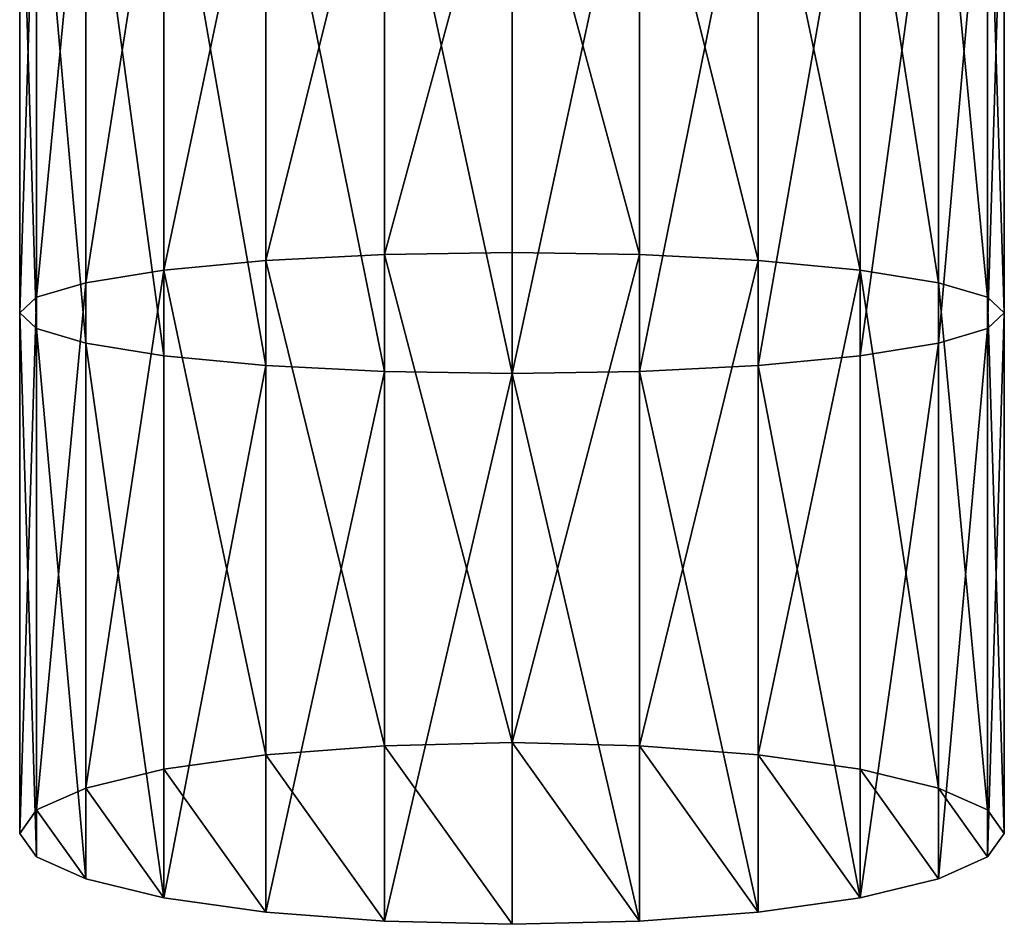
# Model space of a CAD drawing. Header units: inches. Extents: x 15 to 546804, y -66 to 267312.
# Tile 232 of 256: x 418374 to 418390, y 129440 to 129455. Entities that reach past the tile are written whole.
import ezdxf

# ---------------------------------------------------------------- set-up
doc = ezdxf.new("R2010")
doc.units = ezdxf.units.IN
doc.header["$MEASUREMENT"] = 0

msp = doc.modelspace()

# ---------------------------------------------------------------- linework, layer by layer
at = {"color": 7, "extrusion": (-1, 1.27576e-07, 4.74186e-12)}
for p, q in [((418374.243, 129458.966, 924.05), (418374.243, 129450.366, 924.599)), ((418374.515, 129458.971, 922.084), (418374.515, 129450.111, 922.649)), ((418374.515, 129458.962, 926.017), (418374.515, 129450.62, 926.549)), ((418375.315, 129458.975, 920.251), (418375.315, 129449.874, 920.832)), ((418375.315, 129458.958, 927.849), (418375.315, 129450.857, 928.366)), ((418376.586, 129458.979, 918.677), (418376.586, 129449.671, 919.271)), ((418376.586, 129458.954, 929.423), (418376.586, 129451.061, 929.927)), ((418378.243, 129458.981, 917.47), (418378.243, 129449.514, 918.074)), ((418378.243, 129458.951, 930.63), (418378.243, 129451.217, 931.124)), ((418380.172, 129458.983, 916.711), (418380.172, 129449.416, 917.321)), ((418380.172, 129458.949, 931.389), (418380.172, 129451.315, 931.877)), ((418382.243, 129458.984, 916.452), (418382.243, 129449.383, 917.065)), ((418382.243, 129451.349, 932.133), (418382.243, 129458.949, 931.648)), ((418384.313, 129458.983, 916.711), (418384.313, 129449.416, 917.321)), ((418384.313, 129458.949, 931.389), (418384.313, 129451.315, 931.877)), ((418386.243, 129458.981, 917.47), (418386.243, 129449.514, 918.074)), ((418386.243, 129458.951, 930.63), (418386.243, 129451.217, 931.124)), ((418387.9, 129458.979, 918.677), (418387.9, 129449.671, 919.271)), ((418387.9, 129458.954, 929.423), (418387.9, 129451.061, 929.927)), ((418389.171, 129458.975, 920.251), (418389.171, 129449.874, 920.832)), ((418389.171, 129458.958, 927.849), (418389.171, 129450.857, 928.366)), ((418389.97, 129458.971, 922.084), (418389.97, 129450.111, 922.649)), ((418389.97, 129458.962, 926.017), (418389.97, 129450.62, 926.549)), ((418390.243, 129458.966, 924.05), (418390.243, 129450.366, 924.599)), ((418378.243, 129451.217, 931.124), (418380.172, 129451.315, 931.877)), ((418380.172, 129451.315, 931.877), (418382.243, 129451.349, 932.133)), ((418380.172, 129451.315, 931.877), (418380.172, 129443.337, 933.459)), ((418382.243, 129451.349, 932.133), (418384.313, 129451.315, 931.877)), ((418382.243, 129443.387, 933.712), (418382.243, 129451.349, 932.133)), ((418384.313, 129451.315, 931.877), (418386.243, 129451.217, 931.124)), ((418384.313, 129451.315, 931.877), (418384.313, 129443.337, 933.459)), ((418375.315, 129450.857, 928.366), (418376.586, 129451.061, 929.927)), ((418376.586, 129451.061, 929.927), (418378.243, 129451.217, 931.124)), ((418376.586, 129451.061, 929.927), (418376.586, 129442.955, 931.534)), ((418378.243, 129451.217, 931.124), (418378.243, 129443.19, 932.716)), ((418386.243, 129451.217, 931.124), (418387.9, 129451.061, 929.927)), ((418386.243, 129451.217, 931.124), (418386.243, 129443.19, 932.716)), ((418387.9, 129451.061, 929.927), (418389.171, 129450.857, 928.366)), ((418387.9, 129451.061, 929.927), (418387.9, 129442.955, 931.534)), ((418374.515, 129450.62, 926.549), (418375.315, 129450.857, 928.366)), ((418375.315, 129450.857, 928.366), (418375.315, 129442.65, 929.994)), ((418389.171, 129450.857, 928.366), (418389.97, 129450.62, 926.549)), ((418389.171, 129450.857, 928.366), (418389.171, 129442.65, 929.994)), ((418374.243, 129450.366, 924.599), (418374.515, 129450.62, 926.549)), ((418374.515, 129450.62, 926.549), (418374.515, 129442.294, 928.2)), ((418389.97, 129450.62, 926.549), (418390.243, 129450.366, 924.599)), ((418389.97, 129450.62, 926.549), (418389.97, 129442.294, 928.2)), ((418374.515, 129450.111, 922.649), (418374.243, 129450.366, 924.599)), ((418374.243, 129450.366, 924.599), (418374.243, 129441.912, 926.275)), ((418390.243, 129450.366, 924.599), (418389.97, 129450.111, 922.649)), ((418390.243, 129450.366, 924.599), (418390.243, 129441.912, 926.275)), ((418375.315, 129449.874, 920.832), (418374.515, 129450.111, 922.649)), ((418374.515, 129450.111, 922.649), (418374.515, 129441.531, 924.351)), ((418389.97, 129450.111, 922.649), (418389.171, 129449.874, 920.832)), ((418389.97, 129450.111, 922.649), (418389.97, 129441.531, 924.351)), ((418376.586, 129449.671, 919.271), (418375.315, 129449.874, 920.832)), ((418375.315, 129449.874, 920.832), (418375.315, 129441.175, 922.557)), ((418389.171, 129449.874, 920.832), (418387.9, 129449.671, 919.271)), ((418389.171, 129449.874, 920.832), (418389.171, 129441.175, 922.557)), ((418378.243, 129449.514, 918.074), (418376.586, 129449.671, 919.271)), ((418376.586, 129449.671, 919.271), (418376.586, 129440.869, 921.017)), ((418387.9, 129449.671, 919.271), (418386.243, 129449.514, 918.074)), ((418387.9, 129449.671, 919.271), (418387.9, 129440.869, 921.017)), ((418380.172, 129449.416, 917.321), (418378.243, 129449.514, 918.074)), ((418378.243, 129449.514, 918.074), (418378.243, 129440.635, 919.835)), ((418386.243, 129449.514, 918.074), (418384.313, 129449.416, 917.321)), ((418386.243, 129449.514, 918.074), (418386.243, 129440.635, 919.835)), ((418382.243, 129449.383, 917.065), (418380.172, 129449.416, 917.321)), ((418380.172, 129449.416, 917.321), (418380.172, 129440.488, 919.092)), ((418384.313, 129449.416, 917.321), (418382.243, 129449.383, 917.065)), ((418382.243, 129449.383, 917.065), (418382.243, 129440.437, 918.839)), ((418384.313, 129449.416, 917.321), (418384.313, 129440.488, 919.092)), ((418380.172, 129443.337, 933.459), (418382.243, 129443.387, 933.712)), ((418382.243, 129443.387, 933.712), (418384.313, 129443.337, 933.459)), ((418378.243, 129443.19, 932.716), (418380.172, 129443.337, 933.459)), ((418384.313, 129443.337, 933.459), (418386.243, 129443.19, 932.716)), ((418376.586, 129442.955, 931.534), (418378.243, 129443.19, 932.716)), ((418386.243, 129443.19, 932.716), (418387.9, 129442.955, 931.534)), ((418375.315, 129442.65, 929.994), (418376.586, 129442.955, 931.534)), ((418387.9, 129442.955, 931.534), (418389.171, 129442.65, 929.994)), ((418374.515, 129442.294, 928.2), (418375.315, 129442.65, 929.994)), ((418389.171, 129442.65, 929.994), (418389.97, 129442.294, 928.2)), ((418374.243, 129441.912, 926.275), (418374.515, 129442.294, 928.2)), ((418389.97, 129442.294, 928.2), (418390.243, 129441.912, 926.275)), ((418374.515, 129441.531, 924.351), (418374.243, 129441.912, 926.275)), ((418390.243, 129441.912, 926.275), (418389.97, 129441.531, 924.351)), ((418375.315, 129441.175, 922.557), (418374.515, 129441.531, 924.351)), ((418389.97, 129441.531, 924.351), (418389.171, 129441.175, 922.557)), ((418376.586, 129440.869, 921.017), (418375.315, 129441.175, 922.557)), ((418389.171, 129441.175, 922.557), (418387.9, 129440.869, 921.017)), ((418378.243, 129440.635, 919.835), (418376.586, 129440.869, 921.017)), ((418387.9, 129440.869, 921.017), (418386.243, 129440.635, 919.835)), ((418380.172, 129440.488, 919.092), (418378.243, 129440.635, 919.835)), ((418386.243, 129440.635, 919.835), (418384.313, 129440.488, 919.092)), ((418382.243, 129440.437, 918.839), (418380.172, 129440.488, 919.092)), ((418384.313, 129440.488, 919.092), (418382.243, 129440.437, 918.839))]:
    msp.add_line(p, q, dxfattribs=at)
msp.add_arc((-129458.87, 989.365, -418382.226), 65.315, 194.21435, 285.00001, dxfattribs=at)

# ---------------------------------------------------------------- meshes
at = {"color": 7}
mesh = msp.add_polyface(dxfattribs=at)
corners = [(418374.515, 129450.111, 922.649), (418374.243, 129458.966, 924.05), (418374.515, 129458.971, 922.084), (418374.243, 129450.366, 924.599)]
mesh.append_faces([[corners[k] for k in face] for face in [(2, 1, 0), (3, 0, 1)]], dxfattribs={"vtx1": -1, "color": 7})
mesh = msp.add_polyface(dxfattribs=at)
corners = [(418374.243, 129450.366, 924.599), (418374.515, 129458.962, 926.017), (418374.243, 129458.966, 924.05), (418374.515, 129450.62, 926.549)]
mesh.append_faces([[corners[k] for k in face] for face in [(2, 1, 0), (3, 0, 1)]], dxfattribs={"vtx1": -1, "color": 7})
mesh = msp.add_polyface(dxfattribs=at)
corners = [(418375.315, 129449.874, 920.832), (418374.515, 129458.971, 922.084), (418375.315, 129458.975, 920.251), (418374.515, 129450.111, 922.649)]
mesh.append_faces([[corners[k] for k in face] for face in [(2, 1, 0), (3, 0, 1)]], dxfattribs={"vtx1": -1, "color": 7})
mesh = msp.add_polyface(dxfattribs=at)
corners = [(418374.515, 129450.62, 926.549), (418375.315, 129458.958, 927.849), (418374.515, 129458.962, 926.017), (418375.315, 129450.857, 928.366)]
mesh.append_faces([[corners[k] for k in face] for face in [(2, 1, 0), (3, 0, 1)]], dxfattribs={"vtx1": -1, "color": 7})
mesh = msp.add_polyface(dxfattribs=at)
corners = [(418376.586, 129449.671, 919.271), (418375.315, 129458.975, 920.251), (418376.586, 129458.979, 918.677), (418375.315, 129449.874, 920.832)]
mesh.append_faces([[corners[k] for k in face] for face in [(2, 1, 0), (3, 0, 1)]], dxfattribs={"vtx1": -1, "color": 7})
mesh = msp.add_polyface(dxfattribs=at)
corners = [(418375.315, 129450.857, 928.366), (418376.586, 129458.954, 929.423), (418375.315, 129458.958, 927.849), (418376.586, 129451.061, 929.927)]
mesh.append_faces([[corners[k] for k in face] for face in [(2, 1, 0), (3, 0, 1)]], dxfattribs={"vtx1": -1, "color": 7})
mesh = msp.add_polyface(dxfattribs=at)
corners = [(418378.243, 129449.514, 918.074), (418376.586, 129458.979, 918.677), (418378.243, 129458.981, 917.47), (418376.586, 129449.671, 919.271)]
mesh.append_faces([[corners[k] for k in face] for face in [(2, 1, 0), (3, 0, 1)]], dxfattribs={"vtx1": -1, "color": 7})
mesh = msp.add_polyface(dxfattribs=at)
corners = [(418376.586, 129451.061, 929.927), (418378.243, 129458.951, 930.63), (418376.586, 129458.954, 929.423), (418378.243, 129451.217, 931.124)]
mesh.append_faces([[corners[k] for k in face] for face in [(2, 1, 0), (3, 0, 1)]], dxfattribs={"vtx1": -1, "color": 7})
mesh = msp.add_polyface(dxfattribs=at)
corners = [(418380.172, 129449.416, 917.321), (418378.243, 129458.981, 917.47), (418380.172, 129458.983, 916.711), (418378.243, 129449.514, 918.074)]
mesh.append_faces([[corners[k] for k in face] for face in [(2, 1, 0), (3, 0, 1)]], dxfattribs={"vtx1": -1, "color": 7})
mesh = msp.add_polyface(dxfattribs=at)
corners = [(418378.243, 129451.217, 931.124), (418380.172, 129458.949, 931.389), (418378.243, 129458.951, 930.63), (418380.172, 129451.315, 931.877)]
mesh.append_faces([[corners[k] for k in face] for face in [(2, 1, 0), (3, 0, 1)]], dxfattribs={"vtx1": -1, "color": 7})
mesh = msp.add_polyface(dxfattribs=at)
corners = [(418382.243, 129449.383, 917.065), (418380.172, 129458.983, 916.711), (418382.243, 129458.984, 916.452), (418380.172, 129449.416, 917.321)]
mesh.append_faces([[corners[k] for k in face] for face in [(2, 1, 0), (3, 0, 1)]], dxfattribs={"vtx1": -1, "color": 7})
mesh = msp.add_polyface(dxfattribs=at)
corners = [(418380.172, 129451.315, 931.877), (418382.243, 129458.949, 931.648), (418380.172, 129458.949, 931.389), (418382.243, 129451.349, 932.133)]
mesh.append_faces([[corners[k] for k in face] for face in [(2, 1, 0), (3, 0, 1)]], dxfattribs={"vtx1": -1, "color": 7})
mesh = msp.add_polyface(dxfattribs=at)
corners = [(418384.313, 129458.983, 916.711), (418382.243, 129449.383, 917.065), (418382.243, 129458.984, 916.452), (418384.313, 129449.416, 917.321)]
mesh.append_faces([[corners[k] for k in face] for face in [(2, 1, 0), (3, 0, 1)]], dxfattribs={"vtx1": -1, "color": 7})
mesh = msp.add_polyface(dxfattribs=at)
corners = [(418382.243, 129458.949, 931.648), (418384.313, 129451.315, 931.877), (418384.313, 129458.949, 931.389), (418382.243, 129451.349, 932.133)]
mesh.append_faces([[corners[k] for k in face] for face in [(2, 1, 0), (3, 0, 1)]], dxfattribs={"vtx1": -1, "color": 7})
mesh = msp.add_polyface(dxfattribs=at)
corners = [(418386.243, 129458.981, 917.47), (418384.313, 129449.416, 917.321), (418384.313, 129458.983, 916.711), (418386.243, 129449.514, 918.074)]
mesh.append_faces([[corners[k] for k in face] for face in [(2, 1, 0), (3, 0, 1)]], dxfattribs={"vtx1": -1, "color": 7})
mesh = msp.add_polyface(dxfattribs=at)
corners = [(418384.313, 129458.949, 931.389), (418386.243, 129451.217, 931.124), (418386.243, 129458.951, 930.63), (418384.313, 129451.315, 931.877)]
mesh.append_faces([[corners[k] for k in face] for face in [(2, 1, 0), (3, 0, 1)]], dxfattribs={"vtx1": -1, "color": 7})
mesh = msp.add_polyface(dxfattribs=at)
corners = [(418387.9, 129458.979, 918.677), (418386.243, 129449.514, 918.074), (418386.243, 129458.981, 917.47), (418387.9, 129449.671, 919.271)]
mesh.append_faces([[corners[k] for k in face] for face in [(2, 1, 0), (3, 0, 1)]], dxfattribs={"vtx1": -1, "color": 7})
mesh = msp.add_polyface(dxfattribs=at)
corners = [(418386.243, 129458.951, 930.63), (418387.9, 129451.061, 929.927), (418387.9, 129458.954, 929.423), (418386.243, 129451.217, 931.124)]
mesh.append_faces([[corners[k] for k in face] for face in [(2, 1, 0), (3, 0, 1)]], dxfattribs={"vtx1": -1, "color": 7})
mesh = msp.add_polyface(dxfattribs=at)
corners = [(418389.171, 129458.975, 920.251), (418387.9, 129449.671, 919.271), (418387.9, 129458.979, 918.677), (418389.171, 129449.874, 920.832)]
mesh.append_faces([[corners[k] for k in face] for face in [(2, 1, 0), (3, 0, 1)]], dxfattribs={"vtx1": -1, "color": 7})
mesh = msp.add_polyface(dxfattribs=at)
corners = [(418387.9, 129458.954, 929.423), (418389.171, 129450.857, 928.366), (418389.171, 129458.958, 927.849), (418387.9, 129451.061, 929.927)]
mesh.append_faces([[corners[k] for k in face] for face in [(2, 1, 0), (3, 0, 1)]], dxfattribs={"vtx1": -1, "color": 7})
mesh = msp.add_polyface(dxfattribs=at)
corners = [(418389.97, 129458.971, 922.084), (418389.171, 129449.874, 920.832), (418389.171, 129458.975, 920.251), (418389.97, 129450.111, 922.649)]
mesh.append_faces([[corners[k] for k in face] for face in [(2, 1, 0), (3, 0, 1)]], dxfattribs={"vtx1": -1, "color": 7})
mesh = msp.add_polyface(dxfattribs=at)
corners = [(418389.171, 129458.958, 927.849), (418389.97, 129450.62, 926.549), (418389.97, 129458.962, 926.017), (418389.171, 129450.857, 928.366)]
mesh.append_faces([[corners[k] for k in face] for face in [(2, 1, 0), (3, 0, 1)]], dxfattribs={"vtx1": -1, "color": 7})
mesh = msp.add_polyface(dxfattribs=at)
corners = [(418390.243, 129458.966, 924.05), (418389.97, 129450.111, 922.649), (418389.97, 129458.971, 922.084), (418390.243, 129450.366, 924.599)]
mesh.append_faces([[corners[k] for k in face] for face in [(2, 1, 0), (3, 0, 1)]], dxfattribs={"vtx1": -1, "color": 7})
mesh = msp.add_polyface(dxfattribs=at)
corners = [(418389.97, 129458.962, 926.017), (418390.243, 129450.366, 924.599), (418390.243, 129458.966, 924.05), (418389.97, 129450.62, 926.549)]
mesh.append_faces([[corners[k] for k in face] for face in [(2, 1, 0), (3, 0, 1)]], dxfattribs={"vtx1": -1, "color": 7})
mesh = msp.add_polyface(dxfattribs=at)
corners = [(418378.243, 129451.217, 931.124), (418380.172, 129443.337, 933.459), (418380.172, 129451.315, 931.877), (418378.243, 129443.19, 932.716)]
mesh.append_faces([[corners[k] for k in face] for face in [(2, 1, 0), (3, 0, 1)]], dxfattribs={"vtx1": -1, "color": 7})
mesh = msp.add_polyface(dxfattribs=at)
corners = [(418380.172, 129451.315, 931.877), (418382.243, 129443.387, 933.712), (418382.243, 129451.349, 932.133), (418380.172, 129443.337, 933.459)]
mesh.append_faces([[corners[k] for k in face] for face in [(2, 1, 0), (3, 0, 1)]], dxfattribs={"vtx1": -1, "color": 7})
mesh = msp.add_polyface(dxfattribs=at)
corners = [(418382.243, 129443.387, 933.712), (418384.313, 129451.315, 931.877), (418382.243, 129451.349, 932.133), (418384.313, 129443.337, 933.459)]
mesh.append_faces([[corners[k] for k in face] for face in [(2, 1, 0), (3, 0, 1)]], dxfattribs={"vtx1": -1, "color": 7})
mesh = msp.add_polyface(dxfattribs=at)
corners = [(418384.313, 129443.337, 933.459), (418386.243, 129451.217, 931.124), (418384.313, 129451.315, 931.877), (418386.243, 129443.19, 932.716)]
mesh.append_faces([[corners[k] for k in face] for face in [(2, 1, 0), (3, 0, 1)]], dxfattribs={"vtx1": -1, "color": 7})
mesh = msp.add_polyface(dxfattribs=at)
corners = [(418375.315, 129442.65, 929.994), (418376.586, 129451.061, 929.927), (418375.315, 129450.857, 928.366), (418376.586, 129442.955, 931.534)]
mesh.append_faces([[corners[k] for k in face] for face in [(2, 1, 0), (3, 0, 1)]], dxfattribs={"vtx1": -1, "color": 7})
mesh = msp.add_polyface(dxfattribs=at)
corners = [(418376.586, 129451.061, 929.927), (418378.243, 129443.19, 932.716), (418378.243, 129451.217, 931.124), (418376.586, 129442.955, 931.534)]
mesh.append_faces([[corners[k] for k in face] for face in [(2, 1, 0), (3, 0, 1)]], dxfattribs={"vtx1": -1, "color": 7})
mesh = msp.add_polyface(dxfattribs=at)
corners = [(418386.243, 129443.19, 932.716), (418387.9, 129451.061, 929.927), (418386.243, 129451.217, 931.124), (418387.9, 129442.955, 931.534)]
mesh.append_faces([[corners[k] for k in face] for face in [(2, 1, 0), (3, 0, 1)]], dxfattribs={"vtx1": -1, "color": 7})
mesh = msp.add_polyface(dxfattribs=at)
corners = [(418387.9, 129451.061, 929.927), (418389.171, 129442.65, 929.994), (418389.171, 129450.857, 928.366), (418387.9, 129442.955, 931.534)]
mesh.append_faces([[corners[k] for k in face] for face in [(2, 1, 0), (3, 0, 1)]], dxfattribs={"vtx1": -1, "color": 7})
mesh = msp.add_polyface(dxfattribs=at)
corners = [(418374.515, 129442.294, 928.2), (418375.315, 129450.857, 928.366), (418374.515, 129450.62, 926.549), (418375.315, 129442.65, 929.994)]
mesh.append_faces([[corners[k] for k in face] for face in [(2, 1, 0), (3, 0, 1)]], dxfattribs={"vtx1": -1, "color": 7})
mesh = msp.add_polyface(dxfattribs=at)
corners = [(418389.171, 129450.857, 928.366), (418389.97, 129442.294, 928.2), (418389.97, 129450.62, 926.549), (418389.171, 129442.65, 929.994)]
mesh.append_faces([[corners[k] for k in face] for face in [(2, 1, 0), (3, 0, 1)]], dxfattribs={"vtx1": -1, "color": 7})
mesh = msp.add_polyface(dxfattribs=at)
corners = [(418374.243, 129441.912, 926.275), (418374.515, 129450.62, 926.549), (418374.243, 129450.366, 924.599), (418374.515, 129442.294, 928.2)]
mesh.append_faces([[corners[k] for k in face] for face in [(2, 1, 0), (3, 0, 1)]], dxfattribs={"vtx1": -1, "color": 7})
mesh = msp.add_polyface(dxfattribs=at)
corners = [(418389.97, 129450.62, 926.549), (418390.243, 129441.912, 926.275), (418390.243, 129450.366, 924.599), (418389.97, 129442.294, 928.2)]
mesh.append_faces([[corners[k] for k in face] for face in [(2, 1, 0), (3, 0, 1)]], dxfattribs={"vtx1": -1, "color": 7})
mesh = msp.add_polyface(dxfattribs=at)
corners = [(418374.515, 129441.531, 924.351), (418374.243, 129450.366, 924.599), (418374.515, 129450.111, 922.649), (418374.243, 129441.912, 926.275)]
mesh.append_faces([[corners[k] for k in face] for face in [(2, 1, 0), (3, 0, 1)]], dxfattribs={"vtx1": -1, "color": 7})
mesh = msp.add_polyface(dxfattribs=at)
corners = [(418390.243, 129450.366, 924.599), (418389.97, 129441.531, 924.351), (418389.97, 129450.111, 922.649), (418390.243, 129441.912, 926.275)]
mesh.append_faces([[corners[k] for k in face] for face in [(2, 1, 0), (3, 0, 1)]], dxfattribs={"vtx1": -1, "color": 7})
mesh = msp.add_polyface(dxfattribs=at)
corners = [(418375.315, 129441.175, 922.557), (418374.515, 129450.111, 922.649), (418375.315, 129449.874, 920.832), (418374.515, 129441.531, 924.351)]
mesh.append_faces([[corners[k] for k in face] for face in [(2, 1, 0), (3, 0, 1)]], dxfattribs={"vtx1": -1, "color": 7})
mesh = msp.add_polyface(dxfattribs=at)
corners = [(418389.97, 129450.111, 922.649), (418389.171, 129441.175, 922.557), (418389.171, 129449.874, 920.832), (418389.97, 129441.531, 924.351)]
mesh.append_faces([[corners[k] for k in face] for face in [(2, 1, 0), (3, 0, 1)]], dxfattribs={"vtx1": -1, "color": 7})
mesh = msp.add_polyface(dxfattribs=at)
corners = [(418376.586, 129440.869, 921.017), (418375.315, 129449.874, 920.832), (418376.586, 129449.671, 919.271), (418375.315, 129441.175, 922.557)]
mesh.append_faces([[corners[k] for k in face] for face in [(2, 1, 0), (3, 0, 1)]], dxfattribs={"vtx1": -1, "color": 7})
mesh = msp.add_polyface(dxfattribs=at)
corners = [(418389.171, 129449.874, 920.832), (418387.9, 129440.869, 921.017), (418387.9, 129449.671, 919.271), (418389.171, 129441.175, 922.557)]
mesh.append_faces([[corners[k] for k in face] for face in [(2, 1, 0), (3, 0, 1)]], dxfattribs={"vtx1": -1, "color": 7})
mesh = msp.add_polyface(dxfattribs=at)
corners = [(418378.243, 129449.514, 918.074), (418376.586, 129440.869, 921.017), (418376.586, 129449.671, 919.271), (418378.243, 129440.635, 919.835)]
mesh.append_faces([[corners[k] for k in face] for face in [(2, 1, 0), (3, 0, 1)]], dxfattribs={"vtx1": -1, "color": 7})
mesh = msp.add_polyface(dxfattribs=at)
corners = [(418387.9, 129440.869, 921.017), (418386.243, 129449.514, 918.074), (418387.9, 129449.671, 919.271), (418386.243, 129440.635, 919.835)]
mesh.append_faces([[corners[k] for k in face] for face in [(2, 1, 0), (3, 0, 1)]], dxfattribs={"vtx1": -1, "color": 7})
mesh = msp.add_polyface(dxfattribs=at)
corners = [(418380.172, 129449.416, 917.321), (418378.243, 129440.635, 919.835), (418378.243, 129449.514, 918.074), (418380.172, 129440.488, 919.092)]
mesh.append_faces([[corners[k] for k in face] for face in [(2, 1, 0), (3, 0, 1)]], dxfattribs={"vtx1": -1, "color": 7})
mesh = msp.add_polyface(dxfattribs=at)
corners = [(418386.243, 129440.635, 919.835), (418384.313, 129449.416, 917.321), (418386.243, 129449.514, 918.074), (418384.313, 129440.488, 919.092)]
mesh.append_faces([[corners[k] for k in face] for face in [(2, 1, 0), (3, 0, 1)]], dxfattribs={"vtx1": -1, "color": 7})
mesh = msp.add_polyface(dxfattribs=at)
corners = [(418382.243, 129449.383, 917.065), (418380.172, 129440.488, 919.092), (418380.172, 129449.416, 917.321), (418382.243, 129440.437, 918.839)]
mesh.append_faces([[corners[k] for k in face] for face in [(2, 1, 0), (3, 0, 1)]], dxfattribs={"vtx1": -1, "color": 7})
mesh = msp.add_polyface(dxfattribs=at)
corners = [(418384.313, 129440.488, 919.092), (418382.243, 129449.383, 917.065), (418384.313, 129449.416, 917.321), (418382.243, 129440.437, 918.839)]
mesh.append_faces([[corners[k] for k in face] for face in [(2, 1, 0), (3, 0, 1)]], dxfattribs={"vtx1": -1, "color": 7})
mesh = msp.add_polyface(dxfattribs=at)
corners = [(418389.97, 129442.294, 928.2), (418389.97, 129441.531, 924.351), (418390.243, 129441.912, 926.275), (418389.171, 129442.65, 929.994), (418389.171, 129441.175, 922.557), (418387.9, 129442.955, 931.534), (418387.9, 129440.869, 921.017), (418386.243, 129443.19, 932.716), (418386.243, 129440.635, 919.835), (418384.313, 129443.337, 933.459), (418384.313, 129440.488, 919.092), (418382.243, 129443.387, 933.712), (418382.243, 129440.437, 918.839), (418380.172, 129443.337, 933.459), (418380.172, 129440.488, 919.092), (418378.243, 129443.19, 932.716), (418378.243, 129440.635, 919.835), (418376.586, 129442.955, 931.534), (418376.586, 129440.869, 921.017), (418375.315, 129442.65, 929.994), (418375.315, 129441.175, 922.557), (418374.515, 129442.294, 928.2), (418374.515, 129441.531, 924.351), (418374.243, 129441.912, 926.275)]
mesh.append_faces([[corners[k] for k in face] for face in [(4, 3, 1), (6, 5, 4), (8, 7, 6), (10, 9, 8), (12, 11, 10), (14, 13, 12), (16, 15, 14), (18, 17, 16), (20, 19, 18), (22, 21, 20)]], dxfattribs={"vtx0": -1, "vtx1": -1, "color": 7})
mesh.append_faces([[corners[k] for k in face] for face in [(2, 1, 0), (23, 21, 22)]], dxfattribs={"vtx1": -1, "color": 7})
mesh.append_faces([[corners[k] for k in face] for face in [(3, 0, 1), (5, 3, 4), (7, 5, 6), (9, 7, 8), (11, 9, 10), (13, 11, 12), (15, 13, 14), (17, 15, 16), (19, 17, 18), (21, 19, 20)]], dxfattribs={"vtx1": -1, "vtx2": -1, "color": 7})

doc.saveas('drawing.dxf')
